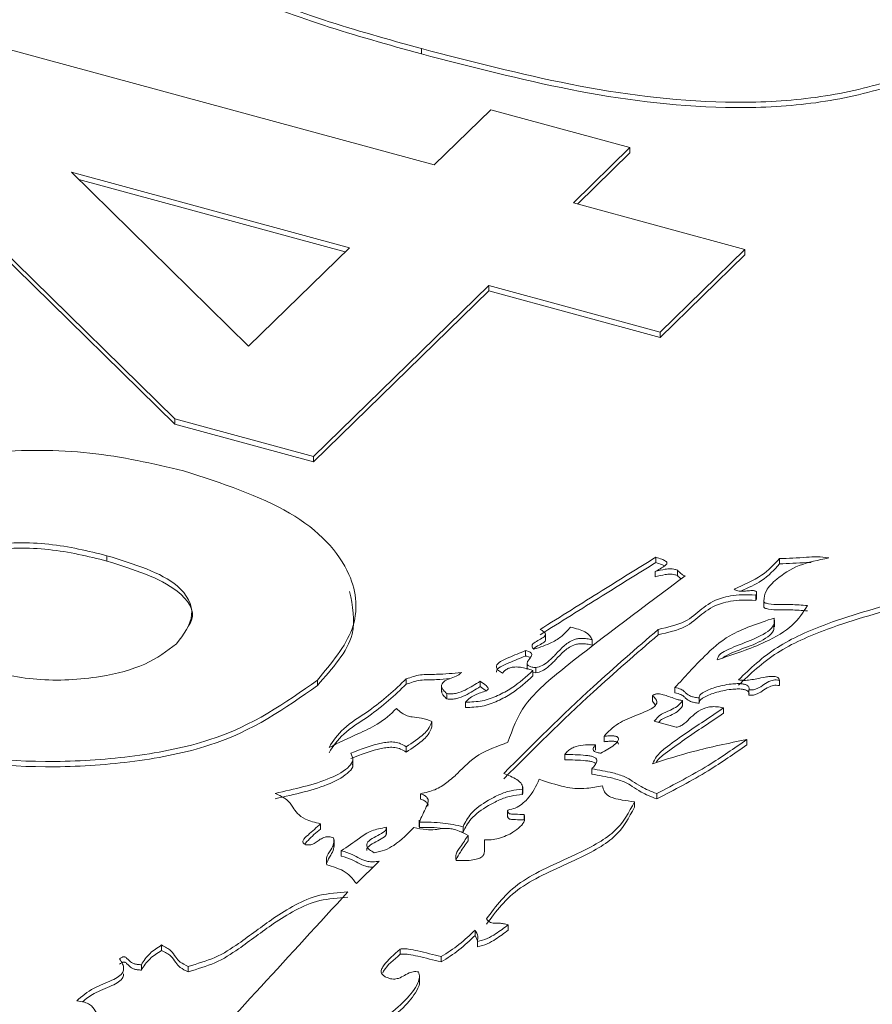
# Paper-space layout 'Sheet1' of a CAD drawing. Header units: millimetres. Extents: x 0 to 864, y 0 to 559.
# Tile 73 of 79: x 619.99 to 625.21, y 502.64 to 508.66. Entities that reach past the tile are written whole.
import ezdxf

# ---------------------------------------------------------------- set-up
doc = ezdxf.new("R2010")
doc.units = ezdxf.units.MM

psp = doc.layouts.new('Sheet1')

# ---------------------------------------------------------------- linework, layer by layer
at = {"color": 7, "linetype": 'Continuous', "lineweight": 15}
for p, q in [((619.3825, 508.6264), (622.5277, 507.7716)), ((622.4502, 508.483), (622.4502, 508.4503)), ((620.9402, 506.2184), (618.9325, 508.1872)), ((620.9402, 506.1858), (618.9325, 508.1545)), ((622.5277, 507.7716), (622.8734, 508.1091)), ((622.8734, 508.1091), (623.7252, 507.8776)), ((623.7252, 507.8776), (623.3795, 507.5401)), ((623.7252, 507.8449), (623.4056, 507.533)), ((623.7252, 507.8776), (623.7252, 507.8449)), ((622.009, 507.2654), (620.3075, 507.7279)), ((620.3075, 507.7279), (621.3921, 506.6633)), ((621.9829, 507.2399), (620.3535, 507.6827)), ((623.3795, 507.5401), (624.4278, 507.2552)), ((621.3921, 506.6633), (622.009, 507.2654)), ((624.4278, 507.2552), (623.9092, 506.749)), ((624.4278, 507.2552), (624.4278, 507.2226)), ((624.4278, 507.2226), (623.9092, 506.7163)), ((622.8608, 507.0339), (621.789, 505.9878)), ((622.8608, 507.0013), (621.789, 505.9551)), ((623.9092, 506.749), (622.8608, 507.0339)), ((622.8608, 507.0339), (622.8608, 507.0013)), ((623.9092, 506.7163), (622.8608, 507.0013)), ((623.9092, 506.749), (623.9092, 506.7163)), ((621.789, 505.9878), (620.9402, 506.2184)), ((620.9402, 506.2184), (620.9402, 506.1858)), ((621.789, 505.9551), (620.9402, 506.1858)), ((621.789, 505.9878), (621.789, 505.9551)), ((620.5256, 505.382), (620.5256, 505.3493)), ((623.8832, 505.3725), (623.8832, 505.3398)), ((624.6395, 505.3638), (624.6395, 505.3312)), ((623.879, 505.2855), (623.879, 505.2529)), ((624.0151, 505.2932), (624.0151, 505.2605)), ((624.4947, 505.1408), (624.4947, 505.1082)), ((624.4996, 505.1192), (624.4996, 505.16)), ((624.5434, 505.1081), (624.5434, 505.0673)), ((624.6103, 504.9466), (624.6103, 504.9875)), ((623.2087, 504.8639), (623.2087, 504.9048)), ((623.8977, 504.9307), (623.8977, 504.898)), ((623.4929, 504.8664), (623.4929, 504.8338)), ((623.0857, 504.801), (623.0857, 504.7683)), ((623.0958, 504.7265), (623.0958, 504.6857)), ((623.1308, 504.6799), (623.1308, 504.6472)), ((623.1308, 504.6674), (623.1485, 504.6644)), ((623.1485, 504.6971), (623.1485, 504.6644)), ((621.8127, 504.621), (621.8127, 504.5883)), ((622.3569, 504.6285), (622.3569, 504.5958)), ((622.5726, 504.5904), (622.5726, 504.5496)), ((622.8091, 504.6138), (622.8091, 504.5812)), ((624.6398, 504.6201), (624.6398, 504.5875)), ((622.6044, 504.5386), (622.6044, 504.5059)), ((622.8091, 504.5812), (622.8466, 504.5538)), ((624.0005, 504.575), (624.0005, 504.5423)), ((624.4527, 504.5609), (624.4527, 504.5283)), ((622.7195, 504.4859), (622.7195, 504.4532)), ((623.8635, 504.5248), (623.8635, 504.4921)), ((623.8635, 504.4921), (623.8799, 504.4691)), ((624.0474, 504.4962), (624.0474, 504.4635)), ((624.1486, 504.5121), (624.1486, 504.4794)), ((624.2982, 504.4507), (624.2982, 504.418)), ((622.5135, 504.367), (622.5135, 504.3344)), ((624.0076, 504.3327), (623.8738, 504.3691)), ((623.567, 504.277), (623.567, 504.2443)), ((624.4393, 504.2576), (624.4393, 504.2249)), ((622.3557, 504.213), (622.3557, 504.1803)), ((623.514, 504.2253), (623.514, 504.1927)), ((622.0297, 504.1031), (622.0297, 504.144)), ((623.3269, 504.1667), (623.3269, 504.1341)), ((623.4918, 504.0785), (623.4918, 504.0458)), ((623.0675, 503.9214), (623.0659, 503.931)), ((623.0675, 503.9541), (623.0675, 503.9214)), ((623.0689, 503.9271), (623.0689, 503.9679)), ((622.444, 503.9261), (622.444, 503.8934)), ((623.7519, 503.8769), (623.7519, 503.8443)), ((623.8888, 503.9266), (623.8888, 503.8939)), ((622.9769, 503.8238), (622.9769, 503.783)), ((622.4357, 503.7646), (622.4357, 503.7238)), ((622.4366, 503.7526), (622.4366, 503.7199)), ((623.0769, 503.7987), (623.0769, 503.766)), ((621.832, 503.7424), (621.832, 503.7098)), ((622.2352, 503.6779), (622.2352, 503.7187)), ((622.6845, 503.6953), (622.7041, 503.6918)), ((622.7041, 503.7245), (622.7041, 503.6918)), ((621.9155, 503.603), (621.9155, 503.6438)), ((622.7352, 503.6714), (622.7352, 503.6388)), ((622.8345, 503.6419), (622.8345, 503.6011)), ((621.9583, 503.5766), (621.9583, 503.544)), ((622.1914, 503.5133), (622.0513, 503.3765)), ((622.7771, 503.0918), (622.7771, 503.0591)), ((622.9804, 503.124), (622.9804, 503.0913)), ((622.7771, 503.0591), (622.7922, 503.0253)), ((620.8596, 503.0008), (620.8596, 502.9681)), ((622.3198, 502.9763), (622.3198, 502.9437)), ((622.792, 503.0223), (622.792, 502.9896)), ((622.5701, 502.9297), (622.5701, 502.8971)), ((620.7361, 502.8803), (620.7361, 502.8476)), ((621.0222, 502.8698), (621.0222, 502.8371)), ((622.4375, 502.7737), (622.4375, 502.8145))]:
    psp.add_line(p, q, dxfattribs=at)
for points, knots in [([(622.4502, 508.483), (622.0427, 508.5966), (621.3169, 508.799), (620.8576, 509.1498), (620.6562, 509.3036)], [0, 0, 0, 0, 0.561476, 1, 1, 1, 1]), ([(622.4502, 508.4503), (622.0427, 508.564), (621.3169, 508.7663), (620.8576, 509.1171), (620.6562, 509.2709)], [0, 0, 0, 0, 0.561476, 1, 1, 1, 1]), ([(625.9282, 508.6379), (625.8417, 508.5651), (625.6688, 508.4197), (625.2724, 508.2595), (624.808, 508.1647), (623.8093, 508.1297), (623.054, 508.326), (622.4502, 508.483)], [0, 0, 0, 0, 0.125353, 0.250544, 0.375813, 0.500981, 1, 1, 1, 1]), ([(625.9282, 508.6052), (625.8417, 508.5325), (625.6688, 508.3871), (625.2724, 508.2269), (624.808, 508.1321), (623.8093, 508.0971), (623.054, 508.2934), (622.4502, 508.4503)], [0, 0, 0, 0, 0.125353, 0.250544, 0.375813, 0.500981, 1, 1, 1, 1]), ([(618.5878, 505.5614), (618.739, 505.6723), (619.0416, 505.8942), (619.7507, 506.0309), (620.4302, 506.031), (620.806, 505.9449), (620.9941, 505.9018)], [0, 0, 0, 0, 0.279352, 0.559005, 0.779264, 1, 1, 1, 1]), ([(620.9941, 505.9018), (621.2283, 505.8249), (621.6957, 505.6714), (622.0431, 505.3009), (622.0722, 504.9291), (621.8992, 504.7238), (621.8127, 504.621)], [0, 0, 0, 0, 0.28023, 0.559355, 0.77944, 1, 1, 1, 1]), ([(620.5256, 505.382), (620.4099, 505.4102), (620.1794, 505.4666), (619.8095, 505.4625), (619.5158, 505.3755), (619.4067, 505.2882), (619.3521, 505.2445)], [0, 0, 0, 0, 0.2808343, 0.5592039, 0.7794771, 1, 1, 1, 1]), ([(620.5256, 505.3493), (620.4099, 505.3776), (620.1794, 505.4339), (619.8095, 505.4298), (619.5158, 505.3428), (619.4067, 505.2555), (619.3521, 505.2119)], [0, 0, 0, 0, 0.2808343, 0.5592039, 0.7794771, 1, 1, 1, 1]), ([(620.9506, 504.8424), (620.9944, 504.9006), (621.0819, 505.0165), (620.9639, 505.2462), (620.6919, 505.3304), (620.5256, 505.382)], [0, 0, 0, 0, 0.280793, 0.560141, 1, 1, 1, 1]), ([(624.6395, 505.3638), (624.6946, 505.366), (624.7715, 505.3691), (624.8727, 505.377), (624.9178, 505.3715), (624.9413, 505.3686)], [0, 0, 0, 0, 0.547691, 0.763865, 1, 1, 1, 1]), ([(621.0234, 504.9488), (621.0311, 504.9615), (621.0744, 505.0328), (620.9525, 505.2145), (620.6876, 505.2981), (620.5256, 505.3493)], [0, 0, 0, 0, 0.0781966, 0.4362345, 1, 1, 1, 1]), ([(623.1748, 504.9302), (623.3013, 505.0097), (623.5366, 505.1574), (623.7736, 505.3045), (623.8832, 505.3725)], [0, 0, 0, 0, 0.537559, 1, 1, 1, 1]), ([(623.1748, 504.8976), (623.3013, 504.977), (623.5366, 505.1248), (623.7736, 505.2718), (623.8832, 505.3398)], [0, 0, 0, 0, 0.537559, 1, 1, 1, 1]), ([(623.8832, 505.3725), (623.8958, 505.3685), (623.9171, 505.3619), (623.94, 505.3515), (623.9506, 505.3423), (623.9523, 505.3345), (623.9478, 505.3271), (623.9255, 505.3097), (623.9003, 505.2966), (623.879, 505.2855)], [0, 0, 0, 0, 0.195583, 0.330134, 0.402885, 0.464311, 0.527003, 0.59889, 1, 1, 1, 1]), ([(623.8832, 505.3398), (623.896, 505.336), (623.9157, 505.3303), (623.9314, 505.322), (623.9367, 505.3191)], [0, 0, 0, 0, 0.656932, 1, 1, 1, 1]), ([(624.3619, 505.1769), (624.4221, 505.2035), (624.5401, 505.2558), (624.6068, 505.3283), (624.6395, 505.3638)], [0, 0, 0, 0, 0.50911, 1, 1, 1, 1]), ([(624.4041, 505.1658), (624.4486, 505.1858), (624.5504, 505.2318), (624.6074, 505.2954), (624.6395, 505.3312)], [0, 0, 0, 0, 0.436656, 1, 1, 1, 1]), ([(624.9413, 505.3686), (624.8776, 505.3554), (624.7474, 505.3284), (624.63, 505.2483), (624.5532, 505.1735), (624.5465, 505.126), (624.5435, 505.105)], [0, 0, 0, 0, 0.2939554, 0.6009367, 0.8234108, 1, 1, 1, 1]), ([(624.6395, 505.3312), (624.6947, 505.334), (624.7594, 505.3373), (624.8242, 505.3401), (624.8338, 505.3405)], [0, 0, 0, 0, 0.852578, 1, 1, 1, 1]), ([(624.0634, 505.2581), (623.8156, 505.0744), (623.4713, 504.8191), (623.0636, 504.4836), (623.006, 504.3187), (622.9787, 504.2406)], [0, 0, 0, 0, 0.574852, 0.798714, 1, 1, 1, 1]), ([(623.879, 505.2855), (623.8993, 505.2901), (623.93, 505.2971), (623.9698, 505.3031), (623.9958, 505.2996), (624.0082, 505.2955), (624.0151, 505.2932)], [0, 0, 0, 0, 0.46223, 0.695893, 0.830919, 1, 1, 1, 1]), ([(623.879, 505.2529), (623.8993, 505.2575), (623.93, 505.2644), (623.9698, 505.2704), (623.9958, 505.267), (624.0082, 505.2628), (624.0151, 505.2605)], [0, 0, 0, 0, 0.46223, 0.695893, 0.830919, 1, 1, 1, 1]), ([(624.0151, 505.2932), (624.0226, 505.2865), (624.0332, 505.2771), (624.0461, 505.2638), (624.0573, 505.2601), (624.0634, 505.2581)], [0, 0, 0, 0, 0.535477, 0.749523, 1, 1, 1, 1]), ([(624.0151, 505.2605), (624.0222, 505.2537), (624.0297, 505.2465), (624.038, 505.2395), (624.0385, 505.2391)], [0, 0, 0, 0, 0.951194, 1, 1, 1, 1]), ([(622.0101, 505.1626), (622.0282, 505.0748), (622.0692, 504.8748), (621.9048, 504.6912), (621.8127, 504.5883)], [0, 0, 0, 0, 0.439338, 1, 1, 1, 1]), ([(623.8977, 504.9307), (623.9568, 504.9442), (624.0731, 504.9708), (624.158, 505.0569), (624.2479, 505.1152), (624.3428, 505.1376), (624.4149, 505.1442), (624.4665, 505.142), (624.4947, 505.1408)], [0, 0, 0, 0, 0.245985, 0.484059, 0.715415, 0.796843, 0.889044, 1, 1, 1, 1]), ([(624.4947, 505.1408), (624.4963, 505.144), (624.4989, 505.1494), (624.5, 505.1562), (624.4988, 505.1608), (624.4966, 505.1637), (624.4924, 505.1664), (624.485, 505.1682), (624.4748, 505.1686), (624.4568, 505.1678), (624.4299, 505.1651), (624.3996, 505.1641), (624.3747, 505.169), (624.3663, 505.1742), (624.3619, 505.1769)], [0, 0, 0, 0, 0.098662, 0.171366, 0.208398, 0.238939, 0.265906, 0.310934, 0.363319, 0.425006, 0.595896, 0.796244, 0.893535, 1, 1, 1, 1]), ([(623.8977, 504.898), (623.9568, 504.9115), (624.0731, 504.9381), (624.158, 505.0242), (624.2479, 505.0825), (624.3428, 505.1049), (624.4149, 505.1116), (624.4665, 505.1094), (624.4947, 505.1082)], [0, 0, 0, 0, 0.245985, 0.484059, 0.715415, 0.796843, 0.889044, 1, 1, 1, 1]), ([(624.811, 505.0769), (624.7848, 505.0357), (624.7317, 504.9517), (624.5361, 504.8362), (624.3612, 504.7789), (624.2595, 504.7455)], [0, 0, 0, 0, 0.287589, 0.585576, 1, 1, 1, 1]), ([(624.3896, 504.6227), (624.4613, 504.6918), (624.5987, 504.8241), (624.9739, 504.9923), (625.2736, 505.073), (625.4507, 505.1207)], [0, 0, 0, 0, 0.308789, 0.591432, 1, 1, 1, 1]), ([(624.3896, 504.5901), (624.4613, 504.6591), (624.5987, 504.7914), (624.9739, 504.9596), (625.2736, 505.0404), (625.4507, 505.0881)], [0, 0, 0, 0, 0.308789, 0.591432, 1, 1, 1, 1]), ([(624.4947, 505.1082), (624.4964, 505.1113), (624.4989, 505.1163), (624.4992, 505.1214), (624.4994, 505.1233)], [0, 0, 0, 0, 0.629567, 1, 1, 1, 1]), ([(624.5435, 505.105), (624.5437, 505.1029), (624.544, 505.099), (624.5506, 505.0939), (624.5607, 505.0902), (624.6111, 505.0801), (624.6984, 505.0859), (624.7769, 505.0796), (624.811, 505.0769)], [0, 0, 0, 0, 0.040615, 0.078534, 0.11996, 0.168121, 0.639494, 1, 1, 1, 1]), ([(624.5435, 505.0723), (624.5437, 505.0703), (624.544, 505.0663), (624.5506, 505.0612), (624.5607, 505.0575), (624.6111, 505.0474), (624.6984, 505.0533), (624.7769, 505.047), (624.811, 505.0442)], [0, 0, 0, 0, 0.040615, 0.078534, 0.11996, 0.168121, 0.639494, 1, 1, 1, 1]), ([(624.6076, 505.0007), (624.5099, 504.9683), (624.3302, 504.9088), (624.158, 504.7483), (624.059, 504.6394), (624.0005, 504.575)], [0, 0, 0, 0, 0.32739, 0.602027, 1, 1, 1, 1]), ([(624.2595, 504.7455), (624.2621, 504.7559), (624.2676, 504.778), (624.337, 504.8162), (624.4462, 504.8559), (624.5555, 504.9029), (624.611, 504.9563), (624.6088, 504.9856), (624.6076, 505.0007)], [0, 0, 0, 0, 0.093578, 0.200224, 0.462124, 0.735059, 0.863774, 1, 1, 1, 1]), ([(622.9533, 504.0506), (623.1314, 504.2282), (623.4302, 504.5262), (623.7632, 504.8143), (623.8977, 504.9307)], [0, 0, 0, 0, 0.596182, 1, 1, 1, 1]), ([(622.9533, 504.0179), (623.1314, 504.1956), (623.4302, 504.4935), (623.7632, 504.7817), (623.8977, 504.898)], [0, 0, 0, 0, 0.596182, 1, 1, 1, 1]), ([(623.1368, 504.8097), (623.1337, 504.8128), (623.128, 504.8186), (623.1251, 504.8279), (623.1285, 504.8419), (623.1521, 504.8588), (623.1863, 504.8752), (623.2088, 504.8916), (623.2089, 504.9048), (623.2033, 504.9131), (623.1918, 504.9219), (623.1809, 504.9272), (623.1748, 504.9302)], [0, 0, 0, 0, 0.074649, 0.138144, 0.196408, 0.37328, 0.559943, 0.722613, 0.775299, 0.834671, 0.907519, 1, 1, 1, 1]), ([(623.3605, 504.9452), (623.3447, 504.9265), (623.3156, 504.8922), (623.2411, 504.8442), (623.175, 504.8224), (623.1368, 504.8097)], [0, 0, 0, 0, 0.336418, 0.616022, 1, 1, 1, 1]), ([(623.4929, 504.8664), (623.4899, 504.8753), (623.4838, 504.8936), (623.4517, 504.9157), (623.4097, 504.9331), (623.3777, 504.941), (623.3605, 504.9452)], [0, 0, 0, 0, 0.244103, 0.501714, 0.732469, 1, 1, 1, 1]), ([(624.2911, 504.7548), (624.2986, 504.76), (624.3393, 504.7881), (624.449, 504.8225), (624.5541, 504.8705), (624.6072, 504.9182), (624.6063, 504.9416), (624.6059, 504.9508)], [0, 0, 0, 0, 0.0737505, 0.3984841, 0.7369004, 0.8964958, 1, 1, 1, 1]), ([(619.7269, 504.693), (619.8478, 504.6648), (620.0891, 504.6086), (620.4661, 504.6282), (620.7744, 504.7095), (620.8919, 504.7981), (620.9506, 504.8424)], [0, 0, 0, 0, 0.280496, 0.559442, 0.779876, 1, 1, 1, 1]), ([(623.136, 504.8107), (623.141, 504.8156), (623.1541, 504.8284), (623.1861, 504.8424), (623.2087, 504.8579), (623.2082, 504.8668), (623.2081, 504.868)], [0, 0, 0, 0, 0.2391172, 0.6170938, 0.9464853, 1, 1, 1, 1]), ([(623.1485, 504.6971), (623.1621, 504.7009), (623.1917, 504.7093), (623.2306, 504.7377), (623.2711, 504.7783), (623.3144, 504.8261), (623.3601, 504.8614), (623.4042, 504.8744), (623.4321, 504.8771), (623.4631, 504.8746), (623.4824, 504.8693), (623.4929, 504.8664)], [0, 0, 0, 0, 0.087408, 0.189289, 0.374945, 0.592175, 0.774377, 0.825871, 0.876655, 0.932533, 1, 1, 1, 1]), ([(623.1485, 504.6644), (623.1621, 504.6683), (623.1917, 504.6766), (623.2306, 504.7051), (623.2711, 504.7457), (623.3144, 504.7934), (623.3601, 504.8288), (623.4042, 504.8418), (623.4321, 504.8445), (623.4631, 504.8419), (623.4824, 504.8367), (623.4929, 504.8338)], [0, 0, 0, 0, 0.087408, 0.189289, 0.374945, 0.592175, 0.774377, 0.825871, 0.876655, 0.932533, 1, 1, 1, 1]), ([(622.9451, 504.6637), (622.9366, 504.6686), (622.9214, 504.6773), (622.9084, 504.6924), (622.9056, 504.7127), (622.9325, 504.7372), (622.9992, 504.7654), (623.0514, 504.7869), (623.0857, 504.801)], [0, 0, 0, 0, 0.1071904, 0.1927195, 0.2667799, 0.4334165, 0.6279605, 1, 1, 1, 1]), ([(623.0857, 504.801), (623.0919, 504.7997), (623.1029, 504.7975), (623.1157, 504.7921), (623.1257, 504.7828), (623.1234, 504.7682), (623.1112, 504.7517), (623.0985, 504.735), (623.0938, 504.7205), (623.1008, 504.7107), (623.1113, 504.7048), (623.1277, 504.7), (623.141, 504.6981), (623.1485, 504.6971)], [0, 0, 0, 0, 0.0779795, 0.1393779, 0.1924987, 0.3143843, 0.456995, 0.6019669, 0.7280246, 0.7803695, 0.8377198, 0.9083781, 1, 1, 1, 1]), ([(622.9085, 504.6699), (622.9083, 504.6713), (622.9062, 504.6829), (622.9337, 504.7046), (622.9985, 504.7327), (623.0511, 504.7542), (623.0857, 504.7683)], [0, 0, 0, 0, 0.030876, 0.251126, 0.508262, 1, 1, 1, 1]), ([(623.0857, 504.7683), (623.0917, 504.767), (623.1025, 504.7647), (623.113, 504.7611), (623.1155, 504.7588), (623.1155, 504.7587)], [0, 0, 0, 0, 0.556348, 0.994396, 1, 1, 1, 1]), ([(622.3569, 504.6285), (622.3845, 504.6382), (622.4403, 504.6579), (622.5614, 504.654), (622.6438, 504.6625), (622.6939, 504.6677)], [0, 0, 0, 0, 0.2786, 0.561504, 1, 1, 1, 1]), ([(622.6939, 504.6677), (622.687, 504.6612), (622.672, 504.6469), (622.6299, 504.6336), (622.5899, 504.6169), (622.5706, 504.5949), (622.5737, 504.5749), (622.5844, 504.5572), (622.5972, 504.5453), (622.6044, 504.5386)], [0, 0, 0, 0, 0.141055, 0.305398, 0.475545, 0.647078, 0.739703, 0.854378, 1, 1, 1, 1]), ([(622.7195, 504.4859), (622.754, 504.4872), (622.8268, 504.4898), (622.9198, 504.5261), (623.0306, 504.5861), (623.0906, 504.6423), (623.1308, 504.6799)], [0, 0, 0, 0, 0.173909, 0.366998, 0.576091, 1, 1, 1, 1]), ([(623.1308, 504.6799), (623.118, 504.6842), (623.0943, 504.6923), (623.0573, 504.7001), (623.0246, 504.7021), (622.9977, 504.6986), (622.9763, 504.691), (622.9579, 504.6791), (622.9496, 504.6691), (622.9451, 504.6637)], [0, 0, 0, 0, 0.199751, 0.370765, 0.517378, 0.619891, 0.727023, 0.850398, 1, 1, 1, 1]), ([(621.8127, 504.621), (621.6168, 504.4817), (621.3219, 504.2722), (620.6998, 504.1479), (619.7186, 504.0795), (618.9551, 504.2696), (618.3452, 504.4214)], [0, 0, 0, 0, 0.248922, 0.37465, 0.500373, 1, 1, 1, 1]), ([(621.8844, 504.2096), (621.9099, 504.2487), (621.9635, 504.331), (622.1726, 504.4552), (622.2858, 504.5616), (622.3569, 504.6285)], [0, 0, 0, 0, 0.2520474, 0.5302189, 1, 1, 1, 1]), ([(621.8844, 504.1769), (621.9099, 504.216), (621.9635, 504.2983), (622.1726, 504.4225), (622.2858, 504.529), (622.3569, 504.5958)], [0, 0, 0, 0, 0.252047, 0.530219, 1, 1, 1, 1]), ([(622.3569, 504.5958), (622.3845, 504.6056), (622.4402, 504.6254), (622.5371, 504.6214), (622.5965, 504.6272), (622.6236, 504.6298)], [0, 0, 0, 0, 0.349488, 0.704377, 1, 1, 1, 1]), ([(622.6044, 504.5386), (622.615, 504.5377), (622.6356, 504.536), (622.6768, 504.542), (622.7368, 504.5686), (622.7796, 504.5954), (622.8091, 504.6138)], [0, 0, 0, 0, 0.121423, 0.234046, 0.471952, 1, 1, 1, 1]), ([(622.7195, 504.4532), (622.754, 504.4545), (622.8268, 504.4572), (622.9198, 504.4935), (623.0306, 504.5535), (623.0906, 504.6096), (623.1308, 504.6472)], [0, 0, 0, 0, 0.173909, 0.366998, 0.576091, 1, 1, 1, 1]), ([(622.8091, 504.6138), (622.8226, 504.605), (622.8395, 504.5939), (622.8538, 504.5793), (622.858, 504.5724), (622.8584, 504.5662), (622.8544, 504.5607), (622.8399, 504.5521), (622.812, 504.5442), (622.7774, 504.5308), (622.7438, 504.512), (622.7282, 504.4953), (622.7195, 504.4859)], [0, 0, 0, 0, 0.204087, 0.256766, 0.297885, 0.33506, 0.368208, 0.403072, 0.540331, 0.662166, 0.811485, 1, 1, 1, 1]), ([(624.1486, 504.5121), (624.1485, 504.5158), (624.1482, 504.5235), (624.1579, 504.5349), (624.1851, 504.5549), (624.2471, 504.5788), (624.3208, 504.5954), (624.3796, 504.6), (624.41, 504.599), (624.4328, 504.5941), (624.4459, 504.5871), (624.4523, 504.5789), (624.4546, 504.5704), (624.4534, 504.5642), (624.4527, 504.5609)], [0, 0, 0, 0, 0.04944, 0.103399, 0.163948, 0.37813, 0.629596, 0.715838, 0.789703, 0.838175, 0.884218, 0.917306, 0.955146, 1, 1, 1, 1]), ([(624.6398, 504.6201), (624.639, 504.6235), (624.6375, 504.6295), (624.6305, 504.637), (624.62, 504.6419), (624.6034, 504.6445), (624.5801, 504.6434), (624.5446, 504.6379), (624.5048, 504.6295), (624.4622, 504.6221), (624.4239, 504.6175), (624.4005, 504.6211), (624.3896, 504.6227)], [0, 0, 0, 0, 0.068659, 0.12175, 0.166814, 0.211815, 0.299866, 0.407324, 0.600473, 0.748151, 0.88225, 1, 1, 1, 1]), ([(624.4527, 504.5609), (624.4621, 504.5608), (624.4808, 504.5605), (624.5144, 504.5725), (624.5441, 504.5932), (624.5736, 504.6129), (624.6022, 504.621), (624.621, 504.6227), (624.6333, 504.621), (624.6398, 504.6201)], [0, 0, 0, 0, 0.11709, 0.234309, 0.501585, 0.762002, 0.838714, 0.914828, 1, 1, 1, 1]), ([(621.8127, 504.5883), (621.6168, 504.4491), (621.3219, 504.2395), (620.6998, 504.1152), (619.7186, 504.0469), (618.9551, 504.2369), (618.3452, 504.3887)], [0, 0, 0, 0, 0.248922, 0.37465, 0.500373, 1, 1, 1, 1]), ([(622.5734, 504.5537), (622.5735, 504.5503), (622.5737, 504.5409), (622.5847, 504.5245), (622.5973, 504.5126), (622.6044, 504.5059)], [0, 0, 0, 0, 0.200473, 0.552708, 1, 1, 1, 1]), ([(622.6044, 504.5059), (622.615, 504.5051), (622.6356, 504.5034), (622.6768, 504.5093), (622.7368, 504.5359), (622.7796, 504.5627), (622.8091, 504.5812)], [0, 0, 0, 0, 0.121423, 0.234046, 0.471952, 1, 1, 1, 1]), ([(624.0474, 504.4962), (624.04, 504.4972), (624.0239, 504.4995), (623.9962, 504.5085), (623.965, 504.5199), (623.9318, 504.5314), (623.9055, 504.5373), (623.8877, 504.537), (623.8778, 504.5349), (623.8693, 504.5306), (623.8656, 504.5268), (623.8635, 504.5248)], [0, 0, 0, 0, 0.105748, 0.232309, 0.45258, 0.640241, 0.791459, 0.83915, 0.885694, 0.937135, 1, 1, 1, 1]), ([(624.0005, 504.575), (624.0135, 504.5722), (624.0366, 504.5673), (624.0574, 504.5524), (624.0684, 504.5398), (624.0812, 504.5298), (624.0969, 504.5222), (624.1198, 504.5158), (624.1382, 504.5134), (624.1486, 504.5121)], [0, 0, 0, 0, 0.207348, 0.367026, 0.519912, 0.61303, 0.715579, 0.839493, 1, 1, 1, 1]), ([(624.0005, 504.5423), (624.0135, 504.5396), (624.0366, 504.5347), (624.0574, 504.5197), (624.0684, 504.5071), (624.0812, 504.4971), (624.0969, 504.4895), (624.1198, 504.4832), (624.1382, 504.4808), (624.1486, 504.4794)], [0, 0, 0, 0, 0.207348, 0.367026, 0.519912, 0.61303, 0.715579, 0.839493, 1, 1, 1, 1]), ([(624.1486, 504.4794), (624.1485, 504.4831), (624.1482, 504.4909), (624.1579, 504.5023), (624.1851, 504.5222), (624.2471, 504.5461), (624.3208, 504.5627), (624.3796, 504.5674), (624.41, 504.5663), (624.4328, 504.5615), (624.446, 504.5544), (624.4522, 504.5463), (624.4542, 504.5405), (624.4538, 504.5371), (624.4537, 504.5366)], [0, 0, 0, 0, 0.05136, 0.107412, 0.170312, 0.392808, 0.654035, 0.743625, 0.820357, 0.87071, 0.918541, 0.952914, 0.992222, 1, 1, 1, 1]), ([(624.4527, 504.5283), (624.4621, 504.5281), (624.4808, 504.5278), (624.5144, 504.5398), (624.5441, 504.5605), (624.5736, 504.5802), (624.6022, 504.5883), (624.621, 504.5901), (624.6333, 504.5884), (624.6398, 504.5875)], [0, 0, 0, 0, 0.11709, 0.234309, 0.501585, 0.762002, 0.838714, 0.914828, 1, 1, 1, 1]), ([(623.8635, 504.5248), (623.876, 504.5128), (623.8982, 504.4916), (623.8777, 504.4557), (623.8266, 504.4308), (623.748, 504.3997), (623.6392, 504.3557), (623.5922, 504.3045), (623.567, 504.277)], [0, 0, 0, 0, 0.1245791, 0.2212185, 0.3319281, 0.4662439, 0.7129589, 1, 1, 1, 1]), ([(623.8738, 504.3691), (623.886, 504.3843), (623.9078, 504.4116), (623.9696, 504.4357), (624.0211, 504.4613), (624.0379, 504.4837), (624.0474, 504.4962)], [0, 0, 0, 0, 0.30637, 0.549458, 0.747492, 1, 1, 1, 1]), ([(622.297, 504.4466), (622.261, 504.4131), (622.1983, 504.3548), (622.0417, 504.2833), (621.9429, 504.237), (621.8844, 504.2096)], [0, 0, 0, 0, 0.355354, 0.617824, 1, 1, 1, 1]), ([(622.5135, 504.367), (622.4934, 504.3757), (622.4579, 504.3911), (622.4, 504.3931), (622.3589, 504.4035), (622.3254, 504.421), (622.3076, 504.4371), (622.297, 504.4466)], [0, 0, 0, 0, 0.277297, 0.489283, 0.609886, 0.768279, 1, 1, 1, 1]), ([(623.8637, 504.1095), (623.8705, 504.1245), (623.8857, 504.1581), (623.9557, 504.2185), (624.0963, 504.3159), (624.2182, 504.3972), (624.2982, 504.4507)], [0, 0, 0, 0, 0.112166, 0.25025, 0.507847, 1, 1, 1, 1]), ([(623.8852, 504.1159), (623.8861, 504.1177), (623.8967, 504.1377), (623.9579, 504.1854), (624.0949, 504.2835), (624.2176, 504.3647), (624.2982, 504.418)], [0, 0, 0, 0, 0.0148123, 0.1680378, 0.4538813, 1, 1, 1, 1]), ([(623.9001, 504.362), (623.9053, 504.3679), (623.921, 504.3856), (623.9701, 504.4028), (624.0209, 504.4287), (624.0379, 504.451), (624.0474, 504.4635)], [0, 0, 0, 0, 0.150578, 0.448264, 0.690777, 1, 1, 1, 1]), ([(624.2982, 504.4507), (624.2846, 504.4535), (624.2597, 504.4588), (624.2209, 504.4587), (624.1735, 504.4492), (624.1281, 504.4219), (624.0883, 504.3841), (624.06, 504.3544), (624.0338, 504.3393), (624.0214, 504.3344), (624.012, 504.3333), (624.0076, 504.3327)], [0, 0, 0, 0, 0.106151, 0.193823, 0.27521, 0.469483, 0.681385, 0.888499, 0.930519, 0.967012, 1, 1, 1, 1]), ([(622.3557, 504.213), (622.395, 504.2385), (622.447, 504.2721), (622.4969, 504.3254), (622.5072, 504.3513), (622.5135, 504.367)], [0, 0, 0, 0, 0.5513664, 0.728339, 1, 1, 1, 1]), ([(622.3557, 504.1803), (622.395, 504.2058), (622.447, 504.2394), (622.4969, 504.2927), (622.5072, 504.3186), (622.5135, 504.3344)], [0, 0, 0, 0, 0.551366, 0.728339, 1, 1, 1, 1]), ([(622.0172, 504.1735), (622.0792, 504.198), (622.1516, 504.2267), (622.2496, 504.2434), (622.2888, 504.2426), (622.3272, 504.2321), (622.3454, 504.2199), (622.3557, 504.213)], [0, 0, 0, 0, 0.585047, 0.682954, 0.774771, 0.873988, 1, 1, 1, 1]), ([(622.9787, 504.2406), (622.9142, 504.2171), (622.7792, 504.1679), (622.6932, 504.0686), (622.6093, 503.9966), (622.5404, 503.9483), (622.4748, 503.9332), (622.444, 503.9261)], [0, 0, 0, 0, 0.281797, 0.589864, 0.743201, 0.879174, 1, 1, 1, 1]), ([(623.567, 504.277), (623.5768, 504.278), (623.5941, 504.2798), (623.616, 504.28), (623.6309, 504.2787), (623.6406, 504.2767), (623.649, 504.2733), (623.6548, 504.2678), (623.6561, 504.2604), (623.6511, 504.2451), (623.6192, 504.2133), (623.576, 504.1897), (623.5466, 504.1737)], [0, 0, 0, 0, 0.095535, 0.168515, 0.206892, 0.239032, 0.267161, 0.307105, 0.350697, 0.401306, 0.593277, 1, 1, 1, 1]), ([(623.567, 504.2443), (623.5768, 504.2453), (623.5941, 504.2471), (623.616, 504.2474), (623.6309, 504.246), (623.6406, 504.244), (623.6489, 504.2406), (623.6547, 504.2353), (623.6551, 504.231), (623.6553, 504.2289)], [0, 0, 0, 0, 0.275871, 0.486612, 0.597431, 0.690239, 0.771467, 0.88681, 1, 1, 1, 1]), ([(624.4393, 504.2576), (624.3284, 504.2348), (624.1284, 504.1936), (623.9453, 504.1354), (623.8637, 504.1095)], [0, 0, 0, 0, 0.55459, 1, 1, 1, 1]), ([(623.8888, 503.9266), (623.9969, 503.9828), (624.196, 504.0863), (624.363, 504.2039), (624.4393, 504.2576)], [0, 0, 0, 0, 0.543014, 1, 1, 1, 1]), ([(621.5539, 503.9282), (621.6728, 503.9543), (621.8478, 503.9927), (621.9995, 504.0754), (622.0368, 504.133), (622.0237, 504.16), (622.0172, 504.1735)], [0, 0, 0, 0, 0.529856, 0.780392, 0.889846, 1, 1, 1, 1]), ([(622.0172, 504.1409), (622.0792, 504.1654), (622.1516, 504.194), (622.2496, 504.2107), (622.2888, 504.2099), (622.3272, 504.1995), (622.3454, 504.1872), (622.3557, 504.1803)], [0, 0, 0, 0, 0.585047, 0.682954, 0.774771, 0.873988, 1, 1, 1, 1]), ([(623.514, 504.2253), (623.4938, 504.2255), (623.4536, 504.2259), (623.4026, 504.2187), (623.3676, 504.2046), (623.3434, 504.188), (623.3328, 504.1743), (623.3269, 504.1667)], [0, 0, 0, 0, 0.253707, 0.502101, 0.641794, 0.802848, 1, 1, 1, 1]), ([(623.5466, 504.1737), (623.5397, 504.1748), (623.5273, 504.1767), (623.5124, 504.1817), (623.5031, 504.1878), (623.4979, 504.1973), (623.5022, 504.2103), (623.5099, 504.2201), (623.514, 504.2253)], [0, 0, 0, 0, 0.1700055, 0.30247, 0.4126802, 0.5164499, 0.7416535, 1, 1, 1, 1]), ([(623.8888, 503.8939), (623.9969, 503.9501), (624.196, 504.0537), (624.363, 504.1712), (624.4393, 504.2249)], [0, 0, 0, 0, 0.543014, 1, 1, 1, 1]), ([(623.3269, 504.1667), (623.3694, 504.1657), (623.4209, 504.1644), (623.4789, 504.1579), (623.5011, 504.1527), (623.5175, 504.1438), (623.524, 504.1314), (623.5213, 504.1165), (623.5106, 504.0984), (623.4986, 504.0857), (623.4918, 504.0785)], [0, 0, 0, 0, 0.3828036, 0.4637262, 0.5346704, 0.5999107, 0.6713063, 0.7524964, 0.8597577, 1, 1, 1, 1]), ([(623.3269, 504.1341), (623.3693, 504.133), (623.4206, 504.1317), (623.4791, 504.1253), (623.5005, 504.1199), (623.5138, 504.1142), (623.516, 504.1102), (623.5162, 504.1098)], [0, 0, 0, 0, 0.630785, 0.76413, 0.881032, 0.988535, 1, 1, 1, 1]), ([(621.5539, 503.8956), (621.674, 503.9216), (621.8508, 503.96), (621.9956, 504.0428), (622.0335, 504.0891), (622.028, 504.1048), (622.0272, 504.107)], [0, 0, 0, 0, 0.583434, 0.859303, 0.979825, 1, 1, 1, 1]), ([(623.0675, 503.9541), (623.0676, 503.9647), (623.0677, 503.9859), (623.0257, 504.0207), (622.9816, 504.0389), (622.9533, 504.0506)], [0, 0, 0, 0, 0.2629301, 0.5282228, 1, 1, 1, 1]), ([(623.4918, 504.0785), (623.5352, 504.0711), (623.6063, 504.0589), (623.6913, 504.0329), (623.7442, 504.0015), (623.799, 503.9624), (623.8553, 503.9399), (623.8888, 503.9266)], [0, 0, 0, 0, 0.271987, 0.445467, 0.579018, 0.749584, 1, 1, 1, 1]), ([(623.1706, 504.0141), (623.1511, 503.9727), (623.1262, 503.9197), (623.0664, 503.8632), (623.0288, 503.8374), (622.9937, 503.8294), (622.9775, 503.8257)], [0, 0, 0, 0, 0.574365, 0.735307, 0.877438, 1, 1, 1, 1]), ([(623.5564, 503.9747), (623.5254, 503.9685), (623.4715, 503.9577), (623.3904, 503.9555), (623.2896, 503.9743), (623.2211, 503.9972), (623.1706, 504.0141)], [0, 0, 0, 0, 0.238704, 0.414046, 0.568399, 1, 1, 1, 1]), ([(623.4918, 504.0458), (623.5352, 504.0384), (623.6063, 504.0262), (623.6913, 504.0002), (623.7442, 503.9688), (623.799, 503.9297), (623.8553, 503.9073), (623.8888, 503.8939)], [0, 0, 0, 0, 0.271987, 0.445467, 0.579018, 0.749584, 1, 1, 1, 1]), ([(621.832, 503.7424), (621.7991, 503.7504), (621.7404, 503.7647), (621.6875, 503.8045), (621.6602, 503.8463), (621.6316, 503.8932), (621.5807, 503.9161), (621.5539, 503.9282)], [0, 0, 0, 0, 0.227824, 0.406944, 0.576827, 0.777439, 1, 1, 1, 1]), ([(622.7041, 503.7245), (622.7179, 503.7518), (622.7476, 503.8109), (622.836, 503.8752), (622.9225, 503.92), (622.9919, 503.9462), (623.0437, 503.9516), (623.0675, 503.9541)], [0, 0, 0, 0, 0.270145, 0.5837, 0.74071, 0.880578, 1, 1, 1, 1]), ([(623.7519, 503.8769), (623.7272, 503.8802), (623.6846, 503.8859), (623.6294, 503.8967), (623.5881, 503.9133), (623.5651, 503.941), (623.5596, 503.9624), (623.5564, 503.9747)], [0, 0, 0, 0, 0.25318, 0.437963, 0.583396, 0.759898, 1, 1, 1, 1]), ([(622.444, 503.9261), (622.4525, 503.9228), (622.4684, 503.9167), (622.484, 503.904), (622.4965, 503.8802), (622.4697, 503.8287), (622.45, 503.7834), (622.4366, 503.7526)], [0, 0, 0, 0, 0.087858, 0.16466, 0.238613, 0.482138, 1, 1, 1, 1]), ([(622.444, 503.8934), (622.4525, 503.8901), (622.4685, 503.884), (622.4835, 503.8714), (622.4919, 503.8594), (622.489, 503.852), (622.4879, 503.8491)], [0, 0, 0, 0, 0.307476, 0.576262, 0.835076, 1, 1, 1, 1]), ([(622.7041, 503.6918), (622.7179, 503.7192), (622.7476, 503.7782), (622.836, 503.8426), (622.9225, 503.8873), (622.9919, 503.9136), (623.0437, 503.9189), (623.0675, 503.9214)], [0, 0, 0, 0, 0.270145, 0.5837, 0.74071, 0.880578, 1, 1, 1, 1]), ([(622.8472, 503.1602), (622.9051, 503.2386), (623.0197, 503.3938), (623.3666, 503.5366), (623.6565, 503.6875), (623.7197, 503.8129), (623.7519, 503.8769)], [0, 0, 0, 0, 0.283853, 0.561282, 0.775967, 1, 1, 1, 1]), ([(622.8472, 503.1275), (622.9051, 503.206), (623.0197, 503.3612), (623.3666, 503.5039), (623.6565, 503.6548), (623.7197, 503.7802), (623.7519, 503.8443)], [0, 0, 0, 0, 0.283853, 0.561282, 0.775967, 1, 1, 1, 1]), ([(622.9775, 503.8257), (622.9771, 503.8229), (622.9764, 503.8179), (622.9784, 503.8112), (622.9836, 503.8056), (622.9941, 503.8016), (623.0087, 503.8001), (623.0364, 503.8003), (623.0594, 503.7994), (623.0769, 503.7987)], [0, 0, 0, 0, 0.121073, 0.213815, 0.2875, 0.384922, 0.490637, 0.611178, 1, 1, 1, 1]), ([(622.4366, 503.7526), (622.4853, 503.752), (622.5778, 503.751), (622.6635, 503.733), (622.7041, 503.7245)], [0, 0, 0, 0, 0.52593, 1, 1, 1, 1]), ([(623.0769, 503.7987), (623.0797, 503.7864), (623.0856, 503.7609), (623.0558, 503.7234), (623.005, 503.6847), (622.9426, 503.657), (622.8788, 503.6425), (622.8485, 503.6438), (622.8345, 503.6444)], [0, 0, 0, 0, 0.163834, 0.341937, 0.528916, 0.792342, 0.903951, 1, 1, 1, 1]), ([(622.9772, 503.7871), (622.9771, 503.7863), (622.9768, 503.7833), (622.9785, 503.7786), (622.9835, 503.7729), (622.9941, 503.7689), (623.0087, 503.7675), (623.0365, 503.7676), (623.0594, 503.7667), (623.0769, 503.766)], [0, 0, 0, 0, 0.039323, 0.140692, 0.221231, 0.327713, 0.443261, 0.575014, 1, 1, 1, 1]), ([(621.742, 503.614), (621.7383, 503.6158), (621.7314, 503.6191), (621.7254, 503.6258), (621.7235, 503.6329), (621.7274, 503.65), (621.7709, 503.6859), (621.8072, 503.7195), (621.832, 503.7424)], [0, 0, 0, 0, 0.0526838, 0.1005266, 0.1483767, 0.1996151, 0.4527986, 1, 1, 1, 1]), ([(621.7373, 503.6207), (621.7432, 503.6274), (621.7703, 503.6583), (621.8049, 503.6872), (621.832, 503.7098)], [0, 0, 0, 0, 0.218584, 1, 1, 1, 1]), ([(622.2337, 503.7209), (622.2025, 503.7148), (622.1348, 503.7018), (622.0564, 503.6432), (621.996, 503.6022), (621.9583, 503.5766)], [0, 0, 0, 0, 0.244328, 0.529615, 1, 1, 1, 1]), ([(622.1152, 503.5794), (622.115, 503.5804), (622.1123, 503.5922), (622.1379, 503.6146), (622.1812, 503.6381), (622.2178, 503.6573), (622.236, 503.6751), (622.2345, 503.6839), (622.2337, 503.6882)], [0, 0, 0, 0, 0.0243415, 0.2765173, 0.5474738, 0.7971152, 0.9016195, 1, 1, 1, 1]), ([(622.1598, 503.5653), (622.1499, 503.5711), (622.1321, 503.5814), (622.1164, 503.5988), (622.1116, 503.6211), (622.1366, 503.6473), (622.1816, 503.6707), (622.2177, 503.69), (622.236, 503.7077), (622.2345, 503.7166), (622.2337, 503.7209)], [0, 0, 0, 0, 0.127137, 0.226717, 0.310517, 0.488726, 0.680206, 0.856624, 0.930476, 1, 1, 1, 1]), ([(622.4023, 503.7191), (622.3661, 503.6815), (622.3182, 503.6316), (622.2292, 503.5795), (622.182, 503.5698), (622.1598, 503.5653)], [0, 0, 0, 0, 0.61884, 0.820594, 1, 1, 1, 1]), ([(622.7352, 503.6714), (622.7174, 503.6805), (622.688, 503.6955), (622.6434, 503.7107), (622.6056, 503.7154), (622.5699, 503.7122), (622.5299, 503.7054), (622.4692, 503.7047), (622.4274, 503.7137), (622.4023, 503.7191)], [0, 0, 0, 0, 0.204836, 0.3393781, 0.4334236, 0.5153717, 0.6324105, 0.7792979, 1, 1, 1, 1]), ([(622.4366, 503.7199), (622.4858, 503.7207), (622.5363, 503.7215), (622.5831, 503.7132), (622.5843, 503.7129)], [0, 0, 0, 0, 0.974618, 1, 1, 1, 1]), ([(621.9124, 503.6558), (621.9074, 503.6574), (621.8984, 503.6604), (621.8841, 503.6627), (621.871, 503.6627), (621.8508, 503.6592), (621.8287, 503.6467), (621.8069, 503.6298), (621.786, 503.617), (621.7667, 503.6127), (621.7543, 503.6121), (621.7462, 503.6134), (621.742, 503.614)], [0, 0, 0, 0, 0.082617, 0.149693, 0.207755, 0.263113, 0.444165, 0.646898, 0.828747, 0.882792, 0.937826, 1, 1, 1, 1]), ([(621.8706, 503.491), (621.8684, 503.5057), (621.8636, 503.5373), (621.893, 503.5794), (621.9161, 503.6193), (621.9136, 503.644), (621.9124, 503.6558)], [0, 0, 0, 0, 0.261661, 0.559446, 0.79122, 1, 1, 1, 1]), ([(622.6613, 503.517), (622.6597, 503.5306), (622.6564, 503.5596), (622.695, 503.6102), (622.7198, 503.648), (622.7352, 503.6714)], [0, 0, 0, 0, 0.250278, 0.5367658, 1, 1, 1, 1]), ([(622.8345, 503.6444), (622.8356, 503.6236), (622.8374, 503.5911), (622.834, 503.5517), (622.8086, 503.5311), (622.773, 503.5211), (622.7225, 503.5166), (622.6838, 503.5169), (622.6613, 503.517)], [0, 0, 0, 0, 0.325127, 0.507539, 0.594342, 0.691124, 0.820663, 1, 1, 1, 1]), ([(622.6618, 503.5246), (622.6702, 503.5393), (622.692, 503.5778), (622.7187, 503.6155), (622.7352, 503.6388)], [0, 0, 0, 0, 0.382125, 1, 1, 1, 1]), ([(621.8703, 503.5037), (621.8778, 503.5193), (621.8913, 503.5474), (621.9143, 503.5814), (621.9128, 503.6007), (621.9123, 503.6071)], [0, 0, 0, 0, 0.455633, 0.821615, 1, 1, 1, 1]), ([(621.9583, 503.5766), (621.9817, 503.5701), (622.0254, 503.5578), (622.0691, 503.5301), (622.1117, 503.5119), (622.156, 503.5084), (622.1788, 503.5115), (622.1914, 503.5133)], [0, 0, 0, 0, 0.2833081, 0.5312099, 0.7470883, 0.8597438, 1, 1, 1, 1]), ([(621.9583, 503.544), (621.9816, 503.5375), (622.0254, 503.5253), (622.0691, 503.4972), (622.1115, 503.4799), (622.1433, 503.476), (622.1539, 503.477), (622.1543, 503.4771)], [0, 0, 0, 0, 0.327877, 0.614778, 0.864618, 0.994996, 1, 1, 1, 1]), ([(622.0513, 503.3765), (622.0399, 503.392), (622.0198, 503.4195), (621.965, 503.4628), (621.9068, 503.4802), (621.8706, 503.491)], [0, 0, 0, 0, 0.326655, 0.581727, 1, 1, 1, 1]), ([(621.9993, 503.3258), (621.6459, 502.9402), (621.0091, 502.2457), (620.365, 501.5529), (620.0785, 501.2447)], [0, 0, 0, 0, 0.555071, 1, 1, 1, 1]), ([(621.0222, 502.8698), (621.079, 502.8864), (621.1999, 502.9219), (621.3631, 503.0296), (621.5094, 503.1436), (621.669, 503.2454), (621.8178, 503.3125), (621.94, 503.3214), (621.9993, 503.3258)], [0, 0, 0, 0, 0.143377, 0.305286, 0.578169, 0.732102, 0.870056, 1, 1, 1, 1]), ([(621.0222, 502.8371), (621.079, 502.8538), (621.1999, 502.8893), (621.3631, 502.9969), (621.5094, 503.111), (621.669, 503.2127), (621.8178, 503.2798), (621.94, 503.2888), (621.9993, 503.2931)], [0, 0, 0, 0, 0.143377, 0.305286, 0.578169, 0.732102, 0.870056, 1, 1, 1, 1]), ([(622.9804, 503.124), (622.9708, 503.1266), (622.9541, 503.1312), (622.9297, 503.1344), (622.9087, 503.1351), (622.8893, 503.1337), (622.8702, 503.138), (622.8578, 503.1479), (622.8512, 503.1555), (622.8472, 503.1602)], [0, 0, 0, 0, 0.20021, 0.346979, 0.458935, 0.586992, 0.701723, 0.817398, 1, 1, 1, 1]), ([(622.5701, 502.9297), (622.6078, 502.9536), (622.6873, 503.0041), (622.7461, 503.0615), (622.7771, 503.0918)], [0, 0, 0, 0, 0.47383, 1, 1, 1, 1]), ([(622.7771, 503.0918), (622.7845, 503.0793), (622.7979, 503.0565), (622.7938, 503.0329), (622.792, 503.0223)], [0, 0, 0, 0, 0.5495694, 1, 1, 1, 1]), ([(622.792, 503.0223), (622.8126, 503.0277), (622.8564, 503.039), (622.9157, 503.0765), (622.9554, 503.1056), (622.9804, 503.124)], [0, 0, 0, 0, 0.2478816, 0.5263492, 1, 1, 1, 1]), ([(622.792, 502.9896), (622.8126, 502.995), (622.8564, 503.0064), (622.9157, 503.0439), (622.9554, 503.073), (622.9804, 503.0913)], [0, 0, 0, 0, 0.2478816, 0.5263492, 1, 1, 1, 1]), ([(622.5701, 502.8971), (622.6078, 502.921), (622.6873, 502.9714), (622.7461, 503.0289), (622.7771, 503.0591)], [0, 0, 0, 0, 0.47383, 1, 1, 1, 1]), ([(620.7361, 502.8803), (620.751, 502.9041), (620.7785, 502.9481), (620.8341, 502.9843), (620.8596, 503.0008)], [0, 0, 0, 0, 0.542832, 1, 1, 1, 1]), ([(620.7361, 502.8476), (620.751, 502.8715), (620.7785, 502.9155), (620.8341, 502.9516), (620.8596, 502.9681)], [0, 0, 0, 0, 0.542832, 1, 1, 1, 1]), ([(620.8596, 503.0008), (620.8805, 502.9898), (620.9208, 502.9686), (620.9433, 502.9293), (620.9711, 502.8942), (621.0047, 502.8782), (621.0222, 502.8698)], [0, 0, 0, 0, 0.288093, 0.556236, 0.768149, 1, 1, 1, 1]), ([(620.8596, 502.9681), (620.8805, 502.9571), (620.9208, 502.9359), (620.9433, 502.8967), (620.9711, 502.8616), (621.0047, 502.8455), (621.0222, 502.8371)], [0, 0, 0, 0, 0.288093, 0.556236, 0.768149, 1, 1, 1, 1]), ([(622.2604, 502.7944), (622.2507, 502.7974), (622.2327, 502.8029), (622.2135, 502.815), (622.2022, 502.831), (622.2034, 502.8514), (622.2353, 502.9028), (622.2817, 502.9431), (622.3198, 502.9763)], [0, 0, 0, 0, 0.084108, 0.1553, 0.22162, 0.325588, 0.444007, 1, 1, 1, 1]), ([(622.3198, 502.9763), (622.3271, 502.9771), (622.3438, 502.9789), (622.3806, 502.9743), (622.457, 502.9586), (622.5226, 502.9418), (622.5701, 502.9297)], [0, 0, 0, 0, 0.081954, 0.187192, 0.411948, 1, 1, 1, 1]), ([(620.3402, 502.6601), (620.3724, 502.6874), (620.4299, 502.736), (620.5368, 502.7748), (620.5989, 502.8068), (620.6237, 502.8323), (620.6291, 502.8589), (620.6223, 502.8865), (620.6098, 502.9058), (620.6028, 502.9165)], [0, 0, 0, 0, 0.302683, 0.5390189, 0.638728, 0.7344783, 0.8057662, 0.891803, 1, 1, 1, 1]), ([(620.6028, 502.9165), (620.6058, 502.9187), (620.6108, 502.9226), (620.618, 502.9265), (620.6232, 502.9283), (620.6265, 502.9289), (620.6296, 502.9291), (620.6336, 502.9286), (620.638, 502.9268), (620.6435, 502.9228), (620.652, 502.9144), (620.6646, 502.9008), (620.6851, 502.8876), (620.7119, 502.8808), (620.7277, 502.8804), (620.7361, 502.8803)], [0, 0, 0, 0, 0.084049, 0.142746, 0.164524, 0.182632, 0.198516, 0.213825, 0.245612, 0.285151, 0.363564, 0.537241, 0.752204, 0.867219, 1, 1, 1, 1]), ([(622.2123, 502.8307), (622.2141, 502.8342), (622.2354, 502.8748), (622.2795, 502.9108), (622.3198, 502.9437)], [0, 0, 0, 0, 0.085551, 1, 1, 1, 1]), ([(622.3198, 502.9437), (622.3271, 502.9444), (622.3438, 502.9462), (622.3806, 502.9417), (622.457, 502.9259), (622.5226, 502.9092), (622.5701, 502.8971)], [0, 0, 0, 0, 0.081954, 0.187192, 0.411948, 1, 1, 1, 1]), ([(620.6028, 502.8838), (620.6058, 502.8861), (620.6108, 502.8899), (620.618, 502.8939), (620.6232, 502.8956), (620.6265, 502.8963), (620.6296, 502.8964), (620.6336, 502.8959), (620.638, 502.8941), (620.6435, 502.8902), (620.652, 502.8818), (620.6646, 502.8681), (620.6851, 502.855), (620.7119, 502.8481), (620.7277, 502.8478), (620.7361, 502.8476)], [0, 0, 0, 0, 0.084049, 0.142746, 0.164524, 0.182632, 0.198516, 0.213825, 0.245612, 0.285151, 0.363564, 0.537241, 0.752204, 0.867219, 1, 1, 1, 1]), ([(620.3758, 502.653), (620.3977, 502.671), (620.4452, 502.7102), (620.5371, 502.7421), (620.5987, 502.7742), (620.6243, 502.7997), (620.6264, 502.8171), (620.6273, 502.8245)], [0, 0, 0, 0, 0.286674, 0.622002, 0.763475, 0.899331, 1, 1, 1, 1]), ([(622.0791, 502.4505), (622.1777, 502.5192), (622.3196, 502.6181), (622.4202, 502.7435), (622.4407, 502.8033), (622.4346, 502.8259), (622.4318, 502.8365)], [0, 0, 0, 0, 0.586302, 0.843365, 0.92726, 1, 1, 1, 1]), ([(622.4318, 502.8365), (622.426, 502.8373), (622.415, 502.8388), (622.3983, 502.8374), (622.3729, 502.831), (622.3462, 502.8152), (622.3194, 502.7994), (622.2939, 502.7931), (622.2772, 502.7919), (622.2662, 502.7935), (622.2604, 502.7944)], [0, 0, 0, 0, 0.087747, 0.166019, 0.243885, 0.500533, 0.756425, 0.83392, 0.912024, 1, 1, 1, 1]), ([(622.0791, 502.4178), (622.1786, 502.4865), (622.3217, 502.5854), (622.4178, 502.7108), (622.4395, 502.7619), (622.4367, 502.7759), (622.4363, 502.7777)], [0, 0, 0, 0, 0.623825, 0.89734, 0.986605, 1, 1, 1, 1]), ([(620.519, 502.5033), (620.4961, 502.5345), (620.4638, 502.5787), (620.4323, 502.6329), (620.3864, 502.6529), (620.3566, 502.6575), (620.3402, 502.6601)], [0, 0, 0, 0, 0.53027, 0.749498, 0.862217, 1, 1, 1, 1])]:
    psp.add_open_spline(points, degree=3, knots=knots, dxfattribs=at)

doc.saveas('drawing.dxf')
